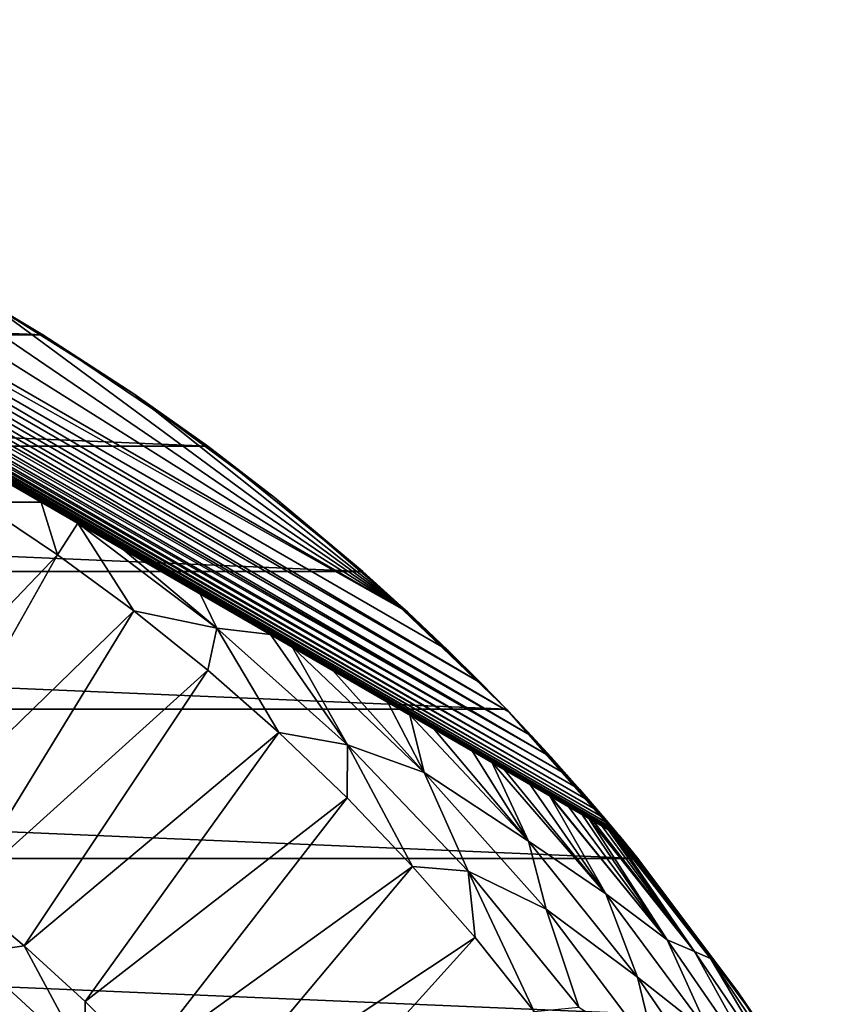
# Model space of a CAD drawing. Header units: metres. Extents: x -82 to 82, y -313 to 40.
# Tile 256 of 256: x 21 to 35, y 23 to 39. Entities that reach past the tile are written whole.
import ezdxf

# ---------------------------------------------------------------- set-up
doc = ezdxf.new("R2010")
doc.units = ezdxf.units.M
doc.layers.add('solid_505278_SW0001_CCC', color=7, linetype='CONTINUOUS')

msp = doc.modelspace()

# ---------------------------------------------------------------- linework, layer by layer
at = {"layer": 'solid_505278_SW0001_CCC'}
for points in [[(6.695436, 39.435658, -274.324585), (30.804564, 25.516247, -266.73761), (30.804564, 25.516247, -274.324585)], [(30.793253, 25.522778, -266.504181), (30.804564, 25.516247, -266.73761), (6.695436, 39.435658, -274.324585)], [(6.695436, 39.435658, -274.324585), (30.804564, 25.516247, -274.324585), (30.798641, 25.523396, -274.463776)], [(6.695436, 39.435658, -274.324585), (30.798641, 25.523396, -274.463776), (6.704612, 39.434097, -274.463959)], [(20.942066, 31.210361, -261.926636), (6.695436, 39.435658, -274.324585), (19.486147, 32.050938, -261.871155)], [(21.566488, 30.849852, -261.968475), (6.695436, 39.435658, -274.324585), (20.942066, 31.210361, -261.926636)], [(22.342178, 30.402008, -262.036896), (6.695436, 39.435658, -274.324585), (21.566488, 30.849852, -261.968475)], [(30.700918, 25.576086, -266.033112), (6.695436, 39.435658, -274.324585), (30.676504, 25.590181, -265.955353)], [(30.616257, 25.624966, -265.790924), (30.676504, 25.590181, -265.955353), (6.695436, 39.435658, -274.324585)], [(30.759045, 25.542526, -266.269836), (6.695436, 39.435658, -274.324585), (30.700918, 25.576086, -266.033112)], [(30.793253, 25.522778, -266.504181), (6.695436, 39.435658, -274.324585), (30.759045, 25.542526, -266.269836)], [(30.501631, 25.691145, -265.541809), (30.616257, 25.624966, -265.790924), (6.695436, 39.435658, -274.324585)], [(30.353479, 25.77668, -265.28598), (6.695436, 39.435658, -274.324585), (30.286539, 25.815329, -265.185516)], [(30.165392, 25.885273, -265.020935), (30.286539, 25.815329, -265.185516), (6.695436, 39.435658, -274.324585)], [(30.501631, 25.691145, -265.541809), (6.695436, 39.435658, -274.324585), (30.353479, 25.77668, -265.28598)], [(29.930336, 26.020983, -264.746429), (30.165392, 25.885273, -265.020935), (6.695436, 39.435658, -274.324585)], [(29.638418, 26.189522, -264.461609), (6.695436, 39.435658, -274.324585), (29.614716, 26.203207, -264.440613)], [(29.278366, 26.397398, -264.166992), (29.614716, 26.203207, -264.440613), (6.695436, 39.435658, -274.324585)], [(29.930336, 26.020983, -264.746429), (6.695436, 39.435658, -274.324585), (29.638418, 26.189522, -264.461609)], [(28.836235, 26.652662, -263.863739), (29.278366, 26.397398, -264.166992), (6.695436, 39.435658, -274.324585)], [(28.836235, 26.652662, -263.863739), (6.695436, 39.435658, -274.324585), (28.627237, 26.773327, -263.737335)], [(28.295227, 26.965014, -263.554657), (28.627237, 26.773327, -263.737335), (6.695436, 39.435658, -274.324585)], [(27.637718, 27.344627, -263.245209), (28.295227, 26.965014, -263.554657), (6.695436, 39.435658, -274.324585)], [(27.637718, 27.344627, -263.245209), (6.695436, 39.435658, -274.324585), (27.233318, 27.578106, -263.082672)], [(26.848587, 27.800232, -262.94397), (27.233318, 27.578106, -263.082672), (6.695436, 39.435658, -274.324585)], [(25.920078, 28.336306, -262.661835), (26.848587, 27.800232, -262.94397), (6.695436, 39.435658, -274.324585)], [(25.920078, 28.336306, -262.661835), (6.695436, 39.435658, -274.324585), (25.221924, 28.739386, -262.489777)], [(24.852858, 28.952465, -262.410461), (25.221924, 28.739386, -262.489777), (6.695436, 39.435658, -274.324585)], [(23.654512, 29.644331, -262.199707), (24.852858, 28.952465, -262.410461), (6.695436, 39.435658, -274.324585)], [(23.654512, 29.644331, -262.199707), (6.695436, 39.435658, -274.324585), (22.342178, 30.402008, -262.036896)], [(6.704612, 39.434097, -274.463959), (30.798641, 25.523396, -274.463776), (30.780794, 25.544914, -274.602997)], [(6.704612, 39.434097, -274.463959), (30.780794, 25.544914, -274.602997), (6.732233, 39.429394, -274.603302)], [(6.732233, 39.429394, -274.603302), (30.780794, 25.544914, -274.602997), (30.750301, 25.581615, -274.744202)], [(6.732233, 39.429394, -274.603302), (30.750301, 25.581615, -274.744202), (6.779345, 39.421322, -274.744598)], [(6.779345, 39.421322, -274.744598), (30.750301, 25.581615, -274.744202), (30.705042, 25.635921, -274.890594)], [(6.779345, 39.421322, -274.744598), (30.705042, 25.635921, -274.890594), (6.849087, 39.409264, -274.891052)], [(6.849087, 39.409264, -274.891052), (30.705042, 25.635921, -274.890594), (30.642128, 25.711088, -275.043884)], [(6.849087, 39.409264, -274.891052), (30.642128, 25.711088, -275.043884), (6.945775, 39.392338, -275.044403)], [(6.945775, 39.392338, -275.044403), (30.642128, 25.711088, -275.043884), (30.558352, 25.810602, -275.204071)], [(6.945775, 39.392338, -275.044403), (30.558352, 25.810602, -275.204071), (7.073977, 39.369518, -275.204651)], [(7.073977, 39.369518, -275.204651), (30.558352, 25.810602, -275.204071), (30.448702, 25.939865, -275.372437)], [(7.073977, 39.369518, -275.204651), (30.448702, 25.939865, -275.372437), (7.24078, 39.33918, -275.372955)], [(7.24078, 39.33918, -275.372955), (30.448702, 25.939865, -275.372437), (30.307873, 26.104269, -275.548218)], [(7.24078, 39.33918, -275.372955), (30.307873, 26.104269, -275.548218), (7.453446, 39.299442, -275.548523)], [(7.453446, 39.299442, -275.548523), (30.307873, 26.104269, -275.548218), (30.130211, 26.309132, -275.729767)], [(7.453446, 39.299442, -275.548523), (30.130211, 26.309132, -275.729767), (7.719496, 39.248051, -275.729919)], [(7.719496, 39.248051, -275.729919), (30.130211, 26.309132, -275.729767), (29.910398, 26.558765, -275.914185)], [(7.719496, 39.248051, -275.729919), (29.910398, 26.558765, -275.914185), (8.045405, 39.182541, -275.914215)], [(8.045405, 39.182541, -275.914215), (29.910398, 26.558765, -275.914185), (29.641325, 26.85874, -276.09903)], [(8.045405, 39.182541, -275.914215), (29.641325, 26.85874, -276.09903), (8.439524, 39.099545, -276.098969)], [(8.439524, 39.099545, -276.098969), (29.641325, 26.85874, -276.09903), (8.911344, 38.994717, -276.281433)], [(8.911344, 38.994717, -276.281433), (29.641325, 26.85874, -276.09903), (29.314524, 27.215046, -276.281555)], [(8.911344, 38.994717, -276.281433), (29.314524, 27.215046, -276.281555), (9.470984, 38.862583, -276.458557)], [(9.470984, 38.862583, -276.458557), (29.314524, 27.215046, -276.281555), (28.920216, 27.633696, -276.458679)], [(9.470984, 38.862583, -276.458557), (28.920216, 27.633696, -276.458679), (10.130075, 38.696014, -276.627014)], [(10.130075, 38.696014, -276.627014), (28.920216, 27.633696, -276.458679), (28.446451, 28.121157, -276.627075)], [(10.130075, 38.696014, -276.627014), (28.446451, 28.121157, -276.627075), (10.902154, 38.485622, -276.78302)], [(10.902154, 38.485622, -276.78302), (28.446451, 28.121157, -276.627075), (27.878315, 28.684483, -276.783051)], [(10.902154, 38.485622, -276.78302), (27.878315, 28.684483, -276.783051), (27.197403, 29.330894, -276.922638)], [(10.902154, 38.485622, -276.78302), (27.197403, 29.330894, -276.922638), (11.802598, 38.21909, -276.922638)], [(11.802598, 38.21909, -276.922638), (27.197403, 29.330894, -276.922638), (14.632324, 37.227612, -277.243774)], [(14.632324, 37.227612, -277.243774), (27.197403, 29.330894, -276.922638), (17.367098, 36.033096, -277.435974)], [(17.367098, 36.033096, -277.435974), (27.197403, 29.330894, -276.922638), (20, 34.641018, -277.5)], [(-20.972187, 34.06123, -279.5), (-18.008091, 35.717064, -279.5), (20.972187, 34.06123, -279.5)], [(-18.008091, 35.717064, -279.5), (18.008091, 35.717064, -279.5), (20.972187, 34.06123, -279.5)], [(20, 34.641018, -277.5), (20.972187, 34.06123, -279.5), (18.008091, 35.717064, -279.5)], [(20, 34.641018, -277.5), (22.522026, 33.056896, -277.435974), (20.972187, 34.06123, -279.5)], [(20, 34.641018, -277.5), (27.197403, 29.330894, -276.922638), (22.522026, 33.056896, -277.435974)], [(-23.785217, 32.159966, -279.5), (-20.972187, 34.06123, -279.5), (23.785217, 32.159966, -279.5)], [(-20.972187, 34.06123, -279.5), (20.972187, 34.06123, -279.5), (23.785217, 32.159966, -279.5)], [(22.522026, 33.056896, -277.435974), (23.785217, 32.159966, -279.5), (20.972187, 34.06123, -279.5)], [(22.522026, 33.056896, -277.435974), (24.923895, 31.28577, -277.243774), (23.785217, 32.159966, -279.5)], [(22.522026, 33.056896, -277.435974), (27.197403, 29.330894, -276.922638), (24.923895, 31.28577, -277.243774)], [(-26.426922, 30.026951, -279.5), (-23.785217, 32.159966, -279.5), (26.426922, 30.026951, -279.5)], [(-23.785217, 32.159966, -279.5), (23.785217, 32.159966, -279.5), (26.426922, 30.026951, -279.5)], [(24.923895, 31.28577, -277.243774), (26.426922, 30.026951, -279.5), (23.785217, 32.159966, -279.5)], [(20.942066, 31.210361, -261.926636), (19.486147, 32.050938, -261.871155), (19.880159, 31.205437, -261.541443)], [(24.923895, 31.28577, -277.243774), (27.197403, 29.330894, -276.922638), (26.426922, 30.026951, -279.5)], [(17.293947, 26.199163, -258.303833), (21.222403, 30.308575, -261.541443), (19.880159, 31.205437, -261.541443)], [(20.942066, 31.210361, -261.926636), (19.880159, 31.205437, -261.541443), (21.222403, 30.308575, -261.541443)], [(21.566488, 30.849852, -261.968475), (20.942066, 31.210361, -261.926636), (21.222403, 30.308575, -261.541443)], [(21.566488, 30.849852, -261.968475), (21.222403, 30.308575, -261.541443), (22.524244, 29.354019, -261.541443)], [(23.938889, 29.057941, -261.974609), (21.566488, 30.849852, -261.968475), (22.524244, 29.354019, -261.541443)], [(22.342178, 30.402008, -262.036896), (21.566488, 30.849852, -261.968475), (23.938889, 29.057941, -261.974609)], [(23.654512, 29.644331, -262.199707), (22.342178, 30.402008, -262.036896), (23.938889, 29.057941, -261.974609)], [(17.293947, 26.199163, -258.303833), (18.451958, 25.396891, -258.303833), (21.222403, 30.308575, -261.541443)], [(18.451958, 25.396891, -258.303833), (22.524244, 29.354019, -261.541443), (21.222403, 30.308575, -261.541443)], [(-28.878269, 27.677528, -279.5), (-26.426922, 30.026951, -279.5), (28.878269, 27.677528, -279.5)], [(-26.426922, 30.026951, -279.5), (26.426922, 30.026951, -279.5), (28.878269, 27.677528, -279.5)], [(28.446451, 28.121157, -276.627075), (28.878269, 27.677528, -279.5), (26.426922, 30.026951, -279.5)], [(27.878315, 28.684483, -276.783051), (28.446451, 28.121157, -276.627075), (26.426922, 30.026951, -279.5)], [(27.197403, 29.330894, -276.922638), (27.878315, 28.684483, -276.783051), (26.426922, 30.026951, -279.5)], [(23.654512, 29.644331, -262.199707), (23.938889, 29.057941, -261.974609), (24.852858, 28.952465, -262.410461)], [(18.451958, 25.396891, -258.303833), (19.572805, 24.543472, -258.303833), (22.524244, 29.354019, -261.541443)], [(19.572805, 24.543472, -258.303833), (23.783209, 28.343588, -261.541443), (22.524244, 29.354019, -261.541443)], [(23.938889, 29.057941, -261.974609), (22.524244, 29.354019, -261.541443), (23.783209, 28.343588, -261.541443)], [(23.938889, 29.057941, -261.974609), (23.783209, 28.343588, -261.541443), (24.996901, 27.279203, -261.541443)], [(26.165464, 27.070332, -261.974609), (23.938889, 29.057941, -261.974609), (24.996901, 27.279203, -261.541443)], [(24.852858, 28.952465, -262.410461), (23.938889, 29.057941, -261.974609), (26.165464, 27.070332, -261.974609)], [(24.852858, 28.952465, -262.410461), (26.165464, 27.070332, -261.974609), (25.221924, 28.739386, -262.489777)], [(25.221924, 28.739386, -262.489777), (26.165464, 27.070332, -261.974609), (27.474028, 26.598213, -262.492188)], [(25.920078, 28.336306, -262.661835), (25.221924, 28.739386, -262.489777), (27.474028, 26.598213, -262.492188)], [(19.572805, 24.543472, -258.303833), (20.654238, 23.640627, -258.303833), (23.783209, 28.343588, -261.541443)], [(20.654238, 23.640627, -258.303833), (24.996901, 27.279203, -261.541443), (23.783209, 28.343588, -261.541443)], [(25.920078, 28.336306, -262.661835), (27.474028, 26.598213, -262.492188), (26.848587, 27.800232, -262.94397)], [(28.446451, 28.121157, -276.627075), (28.920216, 27.633696, -276.458679), (28.878269, 27.677528, -279.5)], [(27.474028, 26.598213, -262.492188), (27.233318, 27.578106, -263.082672), (26.848587, 27.800232, -262.94397)], [(-31.121508, 25.128704, -279.5), (-28.878269, 27.677528, -279.5), (31.121508, 25.128704, -279.5)], [(-28.878269, 27.677528, -279.5), (28.878269, 27.677528, -279.5), (31.121508, 25.128704, -279.5)], [(27.637718, 27.344627, -263.245209), (27.233318, 27.578106, -263.082672), (29.252865, 25.425745, -263.08255)], [(27.474028, 26.598213, -262.492188), (29.252865, 25.425745, -263.08255), (27.233318, 27.578106, -263.082672)], [(30.705042, 25.635921, -274.890594), (31.121508, 25.128704, -279.5), (28.878269, 27.677528, -279.5)], [(30.642128, 25.711088, -275.043884), (30.705042, 25.635921, -274.890594), (28.878269, 27.677528, -279.5)], [(30.558352, 25.810602, -275.204071), (30.642128, 25.711088, -275.043884), (28.878269, 27.677528, -279.5)], [(30.448702, 25.939865, -275.372437), (30.558352, 25.810602, -275.204071), (28.878269, 27.677528, -279.5)], [(30.307873, 26.104269, -275.548218), (30.448702, 25.939865, -275.372437), (28.878269, 27.677528, -279.5)], [(30.130211, 26.309132, -275.729767), (30.307873, 26.104269, -275.548218), (28.878269, 27.677528, -279.5)], [(29.910398, 26.558765, -275.914185), (30.130211, 26.309132, -275.729767), (28.878269, 27.677528, -279.5)], [(29.641325, 26.85874, -276.09903), (29.910398, 26.558765, -275.914185), (28.878269, 27.677528, -279.5)], [(29.314524, 27.215046, -276.281555), (29.641325, 26.85874, -276.09903), (28.878269, 27.677528, -279.5)], [(28.920216, 27.633696, -276.458679), (29.314524, 27.215046, -276.281555), (28.878269, 27.677528, -279.5)], [(20.654238, 23.640627, -258.303833), (21.694073, 22.690174, -258.303833), (24.996901, 27.279203, -261.541443)], [(21.694073, 22.690174, -258.303833), (26.163008, 26.162893, -261.541443), (24.996901, 27.279203, -261.541443)], [(26.165464, 27.070332, -261.974609), (24.996901, 27.279203, -261.541443), (26.163008, 26.162893, -261.541443)], [(27.637718, 27.344627, -263.245209), (29.252865, 25.425745, -263.08255), (28.295227, 26.965014, -263.554657)], [(26.165464, 27.070332, -261.974609), (26.163008, 26.162893, -261.541443), (27.279314, 24.99678, -261.541443)], [(28.227596, 24.91259, -261.974609), (26.165464, 27.070332, -261.974609), (27.279314, 24.99678, -261.541443)], [(27.474028, 26.598213, -262.492188), (26.165464, 27.070332, -261.974609), (28.227596, 24.91259, -261.974609)], [(29.252865, 25.425745, -263.08255), (28.627237, 26.773327, -263.737335), (28.295227, 26.965014, -263.554657)], [(28.836235, 26.652662, -263.863739), (28.627237, 26.773327, -263.737335), (30.572807, 24.526506, -263.735565)], [(29.252865, 25.425745, -263.08255), (30.572807, 24.526506, -263.735565), (28.627237, 26.773327, -263.737335)], [(27.474028, 26.598213, -262.492188), (28.227596, 24.91259, -261.974609), (29.555048, 24.264919, -262.492188)], [(27.474028, 26.598213, -262.492188), (29.555048, 24.264919, -262.492188), (29.252865, 25.425745, -263.08255)], [(28.836235, 26.652662, -263.863739), (30.572807, 24.526506, -263.735565), (29.278366, 26.397398, -264.166992)], [(30.572807, 24.526506, -263.735565), (29.614716, 26.203207, -264.440613), (29.278366, 26.397398, -264.166992)], [(29.638418, 26.189522, -264.461609), (29.614716, 26.203207, -264.440613), (31.620564, 23.743698, -264.440063)], [(30.572807, 24.526506, -263.735565), (31.620564, 23.743698, -264.440063), (29.614716, 26.203207, -264.440613)], [(21.694073, 22.690174, -258.303833), (22.69022, 21.694025, -258.303833), (26.163008, 26.162893, -261.541443)], [(22.69022, 21.694025, -258.303833), (27.279314, 24.99678, -261.541443), (26.163008, 26.162893, -261.541443)], [(29.930336, 26.020983, -264.746429), (29.638418, 26.189522, -264.461609), (31.620564, 23.743698, -264.440063)], [(29.930336, 26.020983, -264.746429), (31.620564, 23.743698, -264.440063), (30.165392, 25.885273, -265.020935)], [(31.620564, 23.743698, -264.440063), (30.286539, 25.815329, -265.185516), (30.165392, 25.885273, -265.020935)], [(30.353479, 25.77668, -265.28598), (30.286539, 25.815329, -265.185516), (32.084133, 23.543119, -265.183929)], [(31.620564, 23.743698, -264.440063), (32.084133, 23.543119, -265.183929), (30.286539, 25.815329, -265.185516)], [(30.501631, 25.691145, -265.541809), (30.353479, 25.77668, -265.28598), (32.084133, 23.543119, -265.183929)], [(30.501631, 25.691145, -265.541809), (32.084133, 23.543119, -265.183929), (30.616257, 25.624966, -265.790924)], [(32.084133, 23.543119, -265.183929), (30.676504, 25.590181, -265.955353), (30.616257, 25.624966, -265.790924)], [(30.700918, 25.576086, -266.033112), (30.676504, 25.590181, -265.955353), (32.358604, 23.42684, -265.954437)], [(32.084133, 23.543119, -265.183929), (32.358604, 23.42684, -265.954437), (30.676504, 25.590181, -265.955353)], [(30.759045, 25.542526, -266.269836), (30.700918, 25.576086, -266.033112), (32.358604, 23.42684, -265.954437)], [(30.705042, 25.635921, -274.890594), (30.750301, 25.581615, -274.744202), (31.121508, 25.128704, -279.5)], [(30.750301, 25.581615, -274.744202), (30.780794, 25.544914, -274.602997), (31.121508, 25.128704, -279.5)], [(30.793253, 25.522778, -266.504181), (30.759045, 25.542526, -266.269836), (32.358604, 23.42684, -265.954437)], [(30.780794, 25.544914, -274.602997), (30.798641, 25.523396, -274.463776), (31.121508, 25.128704, -279.5)], [(30.798641, 25.523396, -274.463776), (30.804564, 25.516247, -274.324585), (31.121508, 25.128704, -279.5)], [(29.252865, 25.425745, -263.08255), (31.114918, 23.109747, -263.08255), (30.572807, 24.526506, -263.735565)], [(29.555048, 24.264919, -262.492188), (31.114918, 23.109747, -263.08255), (29.252865, 25.425745, -263.08255)], [(30.793253, 25.522778, -266.504181), (32.358604, 23.42684, -265.954437), (30.804564, 25.516247, -266.73761)], [(30.804564, 25.516247, -274.324585), (32.838821, 22.838821, -266.73761), (31.121508, 25.128704, -279.5)], [(30.804564, 25.516247, -274.324585), (30.804564, 25.516247, -266.73761), (32.838821, 22.838821, -266.73761)], [(32.358604, 23.42684, -265.954437), (32.838821, 22.838821, -266.73761), (30.804564, 25.516247, -266.73761)], [(-33.140461, 22.398878, -279.5), (-31.121508, 25.128704, -279.5), (33.140461, 22.398878, -279.5)], [(-31.121508, 25.128704, -279.5), (31.121508, 25.128704, -279.5), (33.140461, 22.398878, -279.5)], [(32.838821, 22.838821, -266.73761), (33.140461, 22.398878, -279.5), (31.121508, 25.128704, -279.5)], [(22.69022, 21.694025, -258.303833), (23.640673, 20.654186, -258.303833), (27.279314, 24.99678, -261.541443)], [(23.640673, 20.654186, -258.303833), (28.343695, 23.783083, -261.541443), (27.279314, 24.99678, -261.541443)], [(28.227596, 24.91259, -261.974609), (27.279314, 24.99678, -261.541443), (28.343695, 23.783083, -261.541443)], [(28.227596, 24.91259, -261.974609), (28.343695, 23.783083, -261.541443), (29.35412, 22.524111, -261.541443)], [(30.112324, 22.59828, -261.974609), (28.227596, 24.91259, -261.974609), (29.35412, 22.524111, -261.541443)], [(29.555048, 24.264919, -262.492188), (28.227596, 24.91259, -261.974609), (30.112324, 22.59828, -261.974609)], [(19.726128, 23.508682, -257.956726), (20.654238, 23.640627, -258.303833), (19.572805, 24.543472, -258.303833)], [(30.572807, 24.526506, -263.735565), (32.351887, 22.126936, -263.735565), (31.620564, 23.743698, -264.440063)], [(31.114918, 23.109747, -263.08255), (32.351887, 22.126936, -263.735565), (30.572807, 24.526506, -263.735565)], [(29.555048, 24.264919, -262.492188), (30.112324, 22.59828, -261.974609), (31.438501, 21.769424, -262.492188)], [(29.555048, 24.264919, -262.492188), (31.438501, 21.769424, -262.492188), (31.114918, 23.109747, -263.08255)], [(23.640673, 20.654186, -258.303833), (24.543516, 19.572752, -258.303833), (28.343695, 23.783083, -261.541443)], [(24.543516, 19.572752, -258.303833), (29.35412, 22.524111, -261.541443), (28.343695, 23.783083, -261.541443)], [(31.620564, 23.743698, -264.440063), (33.424297, 21.129118, -264.440063), (32.084133, 23.543119, -265.183929)], [(32.351887, 22.126936, -263.735565), (33.424297, 21.129118, -264.440063), (31.620564, 23.743698, -264.440063)], [(19.247929, 22.938787, -257.704254), (21.173931, 21.173931, -257.704254), (19.726128, 23.508682, -257.956726)], [(19.726128, 23.508682, -257.956726), (21.69998, 21.69998, -257.956726), (20.654238, 23.640627, -258.303833)], [(21.173931, 21.173931, -257.704254), (21.69998, 21.69998, -257.956726), (19.726128, 23.508682, -257.956726)], [(21.69998, 21.69998, -257.956726), (21.694073, 22.690174, -258.303833), (20.654238, 23.640627, -258.303833)], [(32.084133, 23.543119, -265.183929), (33.715061, 21.141541, -265.183929), (32.358604, 23.42684, -265.954437)], [(33.424297, 21.129118, -264.440063), (33.715061, 21.141541, -265.183929), (32.084133, 23.543119, -265.183929)], [(32.358604, 23.42684, -265.954437), (33.890282, 21.150534, -265.954437), (32.838821, 22.838821, -266.73761)], [(33.715061, 21.141541, -265.183929), (33.890282, 21.150534, -265.954437), (32.358604, 23.42684, -265.954437)], [(31.114918, 23.109747, -263.08255), (32.794056, 20.657894, -263.08255), (32.351887, 22.126936, -263.735565)], [(31.438501, 21.769424, -262.492188), (32.794056, 20.657894, -263.08255), (31.114918, 23.109747, -263.08255)], [(18.752625, 22.348507, -257.551117), (20.629066, 20.629066, -257.551117), (19.247929, 22.938787, -257.704254)], [(20.629066, 20.629066, -257.551117), (21.173931, 21.173931, -257.704254), (19.247929, 22.938787, -257.704254)], [(32.838821, 22.838821, -266.73761), (34.641018, 20, -266.73761), (33.140461, 22.398878, -279.5)], [(33.890282, 21.150534, -265.954437), (34.641018, 20, -266.73761), (32.838821, 22.838821, -266.73761)], [(21.69998, 21.69998, -257.956726), (22.69022, 21.694025, -258.303833), (21.694073, 22.690174, -258.303833)]]:
    msp.add_3dface(points, dxfattribs=at)

doc.saveas('drawing.dxf')
